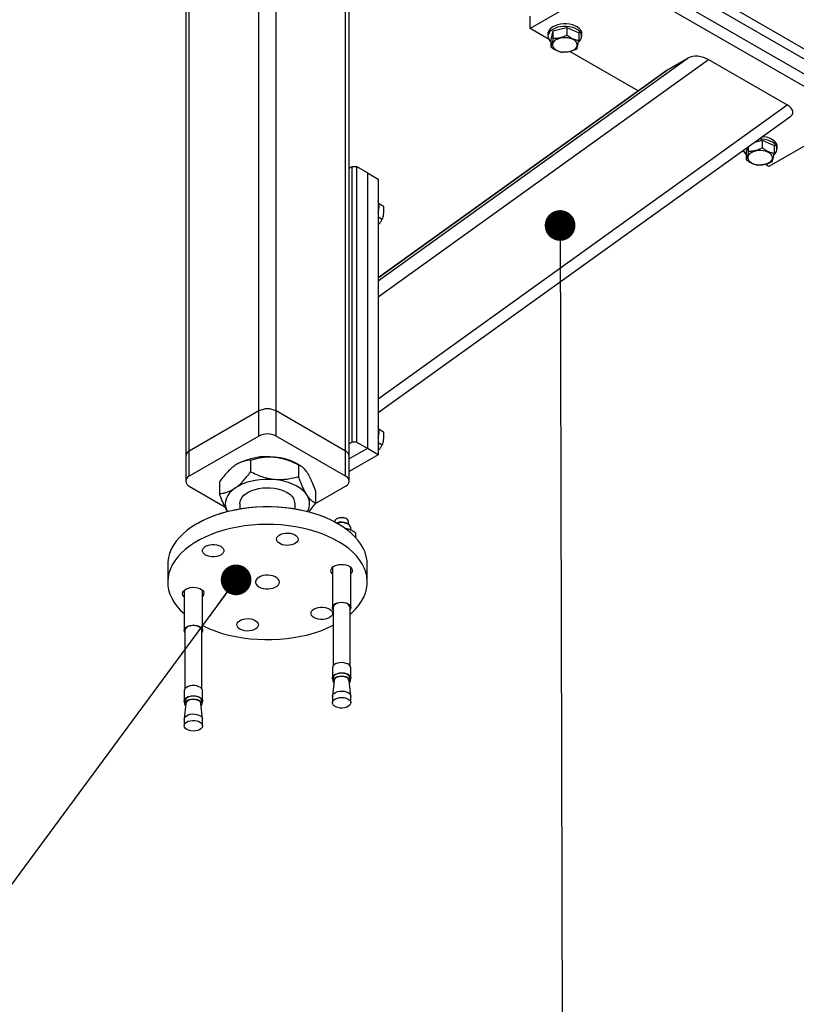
# Model space of a CAD drawing. Header units: millimetres. Extents: x 5 to 589, y 5 to 415.
# Tile 44 of 68: x 397 to 423, y 289 to 322. Entities that reach past the tile are written whole.
import ezdxf

# ---------------------------------------------------------------- set-up
doc = ezdxf.new("R2010")
doc.units = ezdxf.units.MM
doc.layers.add('NOTES', color=6, linetype='Continuous')
doc.layers.add('TRAIT-FORT', color=4, linetype='Continuous', lineweight=25)
doc.dimstyles.new('SLDDIMSTYLE4', dxfattribs={"dimtxt": 0.18, "dimasz": 1, "dimexe": 0, "dimexo": 0.0625, "dimgap": 0, "dimtad": 0, "dimtih": 1, "dimtoh": 1, "dimdec": 0, "dimrnd": 1e-09, "dimzin": 0, "dimdsep": 46, "dimtxsty": 'Standard', "dimblk1": 'DOT', "dimblk2": 'DOT', "dimsah": 1, "dimcen": 0.09, "dimadec": 0, "dimazin": 0, "dimtfac": 1, "dimtdec": 0, "dimtofl": 0, "dimtmove": 0, "dimatfit": 3, "dimldrblk": 'DOT', "dimfxl": 1, "dimfrac": 2, "dimtolj": 1, "dimtzin": 0, "dimarcsym": 0})

# ---------------------------------------------------------------- blocks, each defined once
blk = doc.blocks.new('_Dot')
at = {"color": 0, "linetype": 'ByBlock', "lineweight": -2}
blk.add_line((-0.5, 0), (-1, 0), dxfattribs=at)
at = {"color": 0, "linetype": 'ByBlock', "const_width": 0.5}
blk.add_lwpolyline([(-0.25, 0, 1), (0.25, 0, 1)], format="xyb", close=True, dxfattribs=at)

msp = doc.modelspace()

# ---------------------------------------------------------------- linework, layer by layer
at = {"layer": 'TRAIT-FORT', "color": 4, "linetype": 'Continuous', "lineweight": 25}
for p, q in [((405.082, 308.768), (405.082, 329.263)), ((405.648, 308.768), (405.648, 329.263)), ((402.702, 327.793), (402.702, 307.298)), ((402.819, 307.461), (402.819, 327.957)), ((407.91, 307.461), (407.91, 327.957)), ((408.028, 307.298), (408.028, 327.793)), ((435.346, 313.343), (412.129, 326.746)), ((424.527, 319.262), (416.749, 323.752)), ((424.527, 318.772), (416.749, 323.262)), ((416.749, 322.854), (413.921, 321.221)), ((424.527, 318.364), (416.749, 322.854)), ((413.921, 321.221), (413.921, 321.629)), ((414.537, 320.866), (413.921, 321.221)), ((414.502, 321.058), (414.502, 320.976)), ((414.665, 321.15), (414.598, 320.87)), ((414.665, 321.15), (415.12, 321.257)), ((414.665, 321.15), (414.665, 320.906)), ((415.12, 321.257), (415.12, 321.012)), ((415.12, 321.257), (415.507, 321.083)), ((415.507, 321.083), (415.507, 320.838)), ((415.602, 320.976), (415.602, 321.058)), ((414.598, 320.87), (414.598, 320.625)), ((417.439, 319.19), (415.214, 320.475)), ((408.971, 313.011), (419.073, 320.267)), ((408.971, 312.48), (419.735, 320.212)), ((418.401, 319.88), (419.073, 320.267)), ((419.735, 320.212), (422.292, 318.736)), ((408.971, 313.106), (418.401, 319.88)), ((418.38, 319.866), (408.971, 313.107)), ((408.971, 309.167), (422.292, 318.736)), ((408.971, 308.714), (422.41, 318.367)), ((424.527, 318.364), (421.699, 316.731)), ((421.238, 317.525), (421.484, 317.583)), ((421.484, 317.583), (421.484, 317.338)), ((421.484, 317.583), (421.871, 317.409)), ((420.901, 317.192), (420.83, 317.233)), ((421, 317.354), (420.961, 317.196)), ((421.029, 317.375), (421.029, 317.232)), ((421.871, 317.409), (421.871, 317.164)), ((421.966, 317.302), (421.966, 317.384)), ((420.961, 317.196), (420.961, 316.951)), ((408.028, 316.674), (408.123, 316.729)), ((408.123, 307.747), (408.123, 316.729)), ((408.123, 316.729), (408.264, 316.729)), ((408.264, 316.729), (408.264, 307.747)), ((408.618, 316.525), (408.264, 316.729)), ((421.699, 316.731), (421.578, 316.801)), ((408.618, 316.525), (408.618, 307.543)), ((408.618, 316.525), (408.971, 316.321)), ((408.971, 316.321), (408.971, 307.339)), ((409, 315.523), (409.149, 315.437)), ((408.971, 315.092), (409.106, 315.014)), ((405.082, 308.768), (402.819, 307.461)), ((405.082, 307.951), (405.082, 308.768)), ((407.91, 307.461), (405.648, 308.768)), ((405.648, 307.951), (405.648, 308.768)), ((405.082, 307.951), (402.819, 306.645)), ((407.91, 306.645), (405.648, 307.951)), ((409, 308.174), (409.149, 308.088)), ((408.123, 307.747), (408.028, 307.692)), ((408.264, 307.747), (408.123, 307.747)), ((408.618, 307.543), (408.264, 307.747)), ((408.971, 307.744), (409.106, 307.666)), ((402.702, 307.298), (402.702, 306.482)), ((402.819, 306.645), (402.819, 307.461)), ((407.91, 306.645), (407.91, 307.461)), ((408.618, 307.543), (408.028, 307.203)), ((408.971, 307.339), (408.028, 306.794)), ((408.028, 306.482), (408.028, 307.298)), ((408.971, 307.339), (408.618, 307.543)), ((404.392, 307.043), (404.388, 307.04)), ((404.813, 307.167), (404.813, 306.78)), ((406.435, 306.986), (406.337, 307.043)), ((406.378, 307.013), (406.378, 306.626)), ((402.819, 306.318), (403.978, 305.649)), ((403.8, 306.462), (403.8, 306.074)), ((406.908, 305.74), (407.91, 306.318)), ((406.93, 306.154), (406.93, 305.766)), ((404.465, 305.747), (404.465, 305.58)), ((406.265, 305.58), (406.265, 305.747)), ((403.102, 305.113), (403.066, 305.093)), ((407.555, 305.161), (407.555, 305.154)), ((407.638, 305.263), (407.621, 305.253)), ((407.663, 305.093), (407.628, 305.113)), ((407.939, 305.253), (407.921, 305.263)), ((407.992, 305.079), (407.939, 305.11)), ((408.005, 305.071), (408.005, 305.161)), ((408.08, 304.884), (408.08, 304.957)), ((408.231, 304.799), (408.231, 304.651)), ((402.115, 303.767), (402.115, 303.195)), ((408.615, 303.195), (408.615, 303.767)), ((407.48, 303.673), (407.48, 302.364)), ((408.08, 302.364), (408.08, 303.673)), ((402.65, 302.925), (402.65, 301.617)), ((403.25, 301.617), (403.25, 302.925)), ((407.505, 302.364), (407.505, 300.465)), ((408.055, 300.465), (408.055, 302.364)), ((402.675, 301.617), (402.675, 299.718)), ((403.225, 299.718), (403.225, 301.617)), ((407.48, 300.396), (407.48, 300.066)), ((408.08, 300.066), (408.08, 300.396)), ((407.534, 299.984), (407.48, 299.482)), ((407.505, 300.066), (407.505, 299.976)), ((408.079, 299.482), (408.025, 299.984)), ((408.055, 299.976), (408.055, 300.066)), ((402.65, 299.649), (402.65, 299.318)), ((403.25, 299.318), (403.25, 299.649)), ((402.675, 299.318), (402.675, 299.229)), ((403.225, 299.229), (403.225, 299.318)), ((407.48, 299.471), (407.48, 299.261)), ((408.08, 299.261), (408.08, 299.471)), ((402.705, 299.237), (402.651, 298.735)), ((403.249, 298.735), (403.196, 299.237)), ((402.65, 298.724), (402.65, 298.514)), ((403.25, 298.514), (403.25, 298.724))]:
    msp.add_line(p, q, dxfattribs=at)
at = {"layer": 'TRAIT-FORT', "color": 4, "linetype": 'Continuous', "lineweight": 25, "flags": 128}
for points in [[(415.56, 321.179), (415.515, 321.23), (415.454, 321.275), (415.381, 321.313), (415.297, 321.342), (415.205, 321.363), (415.108, 321.374), (415.009, 321.374), (414.912, 321.365), (414.819, 321.346), (414.734, 321.317), (414.659, 321.28), (414.597, 321.236), (414.549, 321.186), (414.517, 321.132), (414.503, 321.076), (414.502, 321.058)], [(415.56, 321.098), (415.515, 321.148), (415.454, 321.193), (415.381, 321.231), (415.297, 321.261), (415.205, 321.281), (415.108, 321.292), (415.009, 321.293), (414.912, 321.283), (414.819, 321.264), (414.734, 321.235), (414.659, 321.198), (414.597, 321.154), (414.549, 321.104), (414.517, 321.05), (414.503, 320.994), (414.506, 320.937), (414.527, 320.882), (414.565, 320.829), (414.598, 320.798)], [(415.3, 320.874), (415.229, 320.9), (415.149, 320.917), (415.066, 320.923), (414.981, 320.92), (414.9, 320.906), (414.826, 320.883), (414.761, 320.852), (414.709, 320.814), (414.673, 320.77), (414.652, 320.722), (414.65, 320.674), (414.664, 320.626), (414.696, 320.581), (414.743, 320.54), (414.804, 320.507), (414.876, 320.481), (414.955, 320.464), (415.039, 320.457), (415.123, 320.461), (415.204, 320.474), (415.279, 320.497), (415.343, 320.529), (415.395, 320.567), (415.432, 320.611), (415.452, 320.658), (415.455, 320.707), (415.44, 320.755), (415.408, 320.8), (415.361, 320.841), (415.3, 320.874)], [(421.924, 317.424), (421.879, 317.474), (421.818, 317.519), (421.745, 317.557), (421.661, 317.587), (421.569, 317.607), (421.472, 317.618), (421.373, 317.619), (421.368, 317.619)], [(421.664, 317.201), (421.593, 317.226), (421.513, 317.243), (421.43, 317.25), (421.345, 317.246), (421.264, 317.233), (421.19, 317.21), (421.125, 317.178), (421.073, 317.14), (421.037, 317.096), (421.016, 317.049), (421.013, 317), (421.028, 316.952), (421.06, 316.907), (421.107, 316.866), (421.168, 316.833), (421.24, 316.807), (421.319, 316.79), (421.403, 316.784), (421.487, 316.787), (421.568, 316.801), (421.643, 316.824), (421.707, 316.855), (421.759, 316.893), (421.796, 316.937), (421.816, 316.985), (421.819, 317.033), (421.804, 317.081), (421.772, 317.126), (421.725, 317.167), (421.664, 317.201)], [(405.596, 306.529), (405.437, 306.539), (405.277, 306.539), (405.118, 306.528), (404.963, 306.506), (404.813, 306.474), (404.671, 306.432), (404.538, 306.381), (404.416, 306.321), (404.307, 306.253)], [(406.654, 306.022), (406.59, 306.107), (406.509, 306.187), (406.413, 306.26), (406.303, 306.327), (406.18, 306.386), (406.046, 306.436), (405.902, 306.477), (405.752, 306.508), (405.596, 306.529)], [(404.307, 306.253), (404.212, 306.179), (404.133, 306.099), (404.07, 306.014), (404.025, 305.925), (403.998, 305.834), (403.99, 305.742), (404, 305.65), (404.029, 305.559), (404.061, 305.494)], [(404.465, 305.747), (404.473, 305.816), (404.498, 305.887), (404.541, 305.955), (404.599, 306.019), (404.672, 306.078), (404.759, 306.131), (404.857, 306.176), (404.966, 306.212), (405.082, 306.24), (405.204, 306.258), (405.328, 306.266), (405.454, 306.264), (405.578, 306.251), (405.697, 306.229), (405.81, 306.198), (405.915, 306.158), (406.009, 306.11), (406.09, 306.054), (406.157, 305.993), (406.209, 305.927)], [(408.615, 303.767), (408.608, 303.888), (408.584, 304.026), (408.542, 304.162), (408.482, 304.297), (408.406, 304.428), (408.313, 304.556), (408.204, 304.679), (408.08, 304.798), (407.94, 304.911), (407.787, 305.018), (407.62, 305.117), (407.441, 305.21), (407.251, 305.295), (407.05, 305.371), (406.84, 305.438), (406.622, 305.497), (406.398, 305.545), (406.167, 305.585), (405.933, 305.614), (405.695, 305.633), (405.455, 305.642), (405.215, 305.641), (404.975, 305.629), (404.738, 305.608), (404.504, 305.576), (404.275, 305.534), (404.052, 305.483), (403.836, 305.422), (403.629, 305.353), (403.43, 305.274), (403.243, 305.188), (403.067, 305.093)], [(403.102, 305.114), (403.278, 305.208), (403.465, 305.294), (403.662, 305.372), (403.87, 305.441), (404.085, 305.501), (404.308, 305.551), (404.537, 305.592), (404.77, 305.622), (405.007, 305.643), (405.245, 305.653), (405.485, 305.653), (405.723, 305.643), (405.96, 305.622), (406.193, 305.592), (406.422, 305.551), (406.645, 305.501), (406.86, 305.441), (407.067, 305.372), (407.265, 305.294), (407.452, 305.208), (407.628, 305.114), (407.628, 305.113)], [(403.067, 305.093), (402.903, 304.992), (402.753, 304.883), (402.618, 304.769), (402.497, 304.649), (402.392, 304.524), (402.303, 304.396), (402.231, 304.263), (402.176, 304.128), (402.138, 303.991), (402.118, 303.853), (402.115, 303.767)], [(408.055, 302.142), (408.112, 302.193), (408.233, 302.312), (408.338, 302.437), (408.427, 302.566), (408.499, 302.698), (408.554, 302.833), (408.591, 302.97), (408.611, 303.108), (408.614, 303.247), (408.598, 303.385), (408.565, 303.523), (408.514, 303.658), (408.446, 303.791), (408.362, 303.921), (408.261, 304.047), (408.144, 304.168), (408.012, 304.284), (407.865, 304.394), (407.705, 304.497), (407.532, 304.593), (407.347, 304.682), (407.152, 304.762), (406.946, 304.834), (406.732, 304.897), (406.511, 304.951), (406.283, 304.995), (406.05, 305.029), (405.814, 305.053), (405.575, 305.067), (405.335, 305.071), (405.095, 305.065), (404.856, 305.048), (404.621, 305.021), (404.389, 304.985), (404.163, 304.938), (403.943, 304.882), (403.731, 304.817), (403.528, 304.743), (403.335, 304.66), (403.153, 304.57), (402.983, 304.472), (402.827, 304.367), (402.684, 304.255), (402.555, 304.138), (402.442, 304.016), (402.345, 303.889), (402.265, 303.758), (402.201, 303.625), (402.155, 303.488), (402.126, 303.351), (402.115, 303.212), (402.122, 303.074), (402.146, 302.936), (402.188, 302.799), (402.247, 302.665), (402.324, 302.533), (402.417, 302.406), (402.526, 302.282), (402.65, 302.164)], [(407.893, 305.273), (407.834, 305.287), (407.77, 305.291), (407.707, 305.284), (407.65, 305.267), (407.604, 305.242), (407.571, 305.21), (407.556, 305.174), (407.555, 305.161)], [(405.921, 304.394), (405.848, 304.41), (405.784, 304.436), (405.73, 304.469), (405.691, 304.508), (405.668, 304.551), (405.662, 304.597), (405.674, 304.641), (405.702, 304.683), (405.747, 304.721), (405.804, 304.752), (405.872, 304.774), (405.947, 304.788), (406.025, 304.791), (406.103, 304.784), (406.175, 304.768), (406.24, 304.742), (406.294, 304.709), (406.333, 304.67), (406.356, 304.627), (406.362, 304.581), (406.35, 304.537), (406.321, 304.495), (406.277, 304.457), (406.22, 304.426), (406.152, 304.404), (406.077, 304.39), (405.999, 304.387), (405.921, 304.394)], [(403.845, 304.073), (403.783, 304.044), (403.713, 304.025), (403.636, 304.015), (403.558, 304.015), (403.482, 304.025), (403.411, 304.044), (403.35, 304.073), (403.301, 304.108), (403.267, 304.149), (403.249, 304.193), (403.249, 304.238), (403.267, 304.282), (403.301, 304.323), (403.35, 304.358), (403.411, 304.387), (403.482, 304.406), (403.558, 304.416), (403.636, 304.416), (403.713, 304.406), (403.783, 304.387), (403.845, 304.358), (403.893, 304.323), (403.927, 304.282), (403.945, 304.238), (403.945, 304.193), (403.927, 304.149), (403.893, 304.108), (403.845, 304.073)], [(407.442, 303.516), (407.43, 303.561), (407.436, 303.606), (407.459, 303.649), (407.498, 303.688), (407.551, 303.722), (407.616, 303.747), (407.689, 303.764), (407.767, 303.77), (407.845, 303.767), (407.92, 303.754), (407.988, 303.731), (408.045, 303.7), (408.089, 303.663), (408.118, 303.621), (408.129, 303.576), (408.124, 303.531), (408.1, 303.488), (408.08, 303.464)], [(404.998, 303.121), (405.034, 303.077), (405.086, 303.039), (405.151, 303.008), (405.225, 302.985), (405.307, 302.973), (405.391, 302.971), (405.473, 302.979), (405.551, 302.998), (405.62, 303.026), (405.677, 303.061), (405.72, 303.103), (405.746, 303.149), (405.754, 303.198), (405.744, 303.246), (405.716, 303.292), (405.672, 303.333), (405.613, 303.368), (405.543, 303.395), (405.464, 303.412), (405.381, 303.419), (405.297, 303.416), (405.217, 303.402), (405.143, 303.379), (405.079, 303.347), (405.029, 303.308), (404.995, 303.264), (404.978, 303.217), (404.979, 303.168), (404.998, 303.121)], [(407.48, 303.464), (407.47, 303.474), (407.442, 303.516)], [(402.65, 302.717), (402.641, 302.727), (402.612, 302.769), (402.6, 302.814), (402.606, 302.859), (402.629, 302.902), (402.668, 302.941), (402.722, 302.975), (402.787, 303), (402.859, 303.017), (402.937, 303.023), (403.015, 303.02), (403.09, 303.007), (403.158, 302.984), (403.215, 302.953), (403.259, 302.916), (403.288, 302.874), (403.288, 302.874)], [(407.505, 302.295), (407.484, 302.336), (407.481, 302.38), (407.497, 302.422), (407.531, 302.461), (407.58, 302.494), (407.642, 302.518), (407.713, 302.533), (407.788, 302.537), (407.862, 302.531), (407.931, 302.514)], [(407.919, 302.501), (407.853, 302.517), (407.781, 302.523), (407.71, 302.518), (407.644, 302.502), (407.586, 302.477), (407.542, 302.444), (407.515, 302.406), (407.505, 302.365), (407.505, 302.364)], [(407.931, 302.514), (407.991, 302.487), (408.037, 302.453), (408.067, 302.413), (408.079, 302.37), (408.073, 302.327), (408.055, 302.295)], [(406.885, 302.317), (406.946, 302.346), (407.017, 302.365), (407.093, 302.375), (407.172, 302.375), (407.248, 302.365), (407.319, 302.346), (407.38, 302.317), (407.429, 302.282), (407.463, 302.241), (407.48, 302.197), (407.48, 302.152), (407.463, 302.108), (407.429, 302.067), (407.38, 302.032), (407.319, 302.003), (407.248, 301.984), (407.172, 301.974), (407.093, 301.974), (407.017, 301.984), (406.946, 302.003), (406.885, 302.032), (406.836, 302.067), (406.802, 302.108), (406.785, 302.152), (406.785, 302.197), (406.802, 302.241), (406.836, 302.282), (406.885, 302.317)], [(404.808, 301.996), (404.881, 301.98), (404.946, 301.954), (404.999, 301.921), (405.039, 301.882), (405.062, 301.838), (405.068, 301.793), (405.056, 301.749), (405.027, 301.706), (404.983, 301.669), (404.926, 301.638), (404.858, 301.616), (404.783, 301.602), (404.705, 301.599), (404.627, 301.606), (404.554, 301.622), (404.49, 301.648), (404.436, 301.681), (404.397, 301.72), (404.374, 301.763), (404.368, 301.808), (404.38, 301.853), (404.408, 301.895), (404.453, 301.933), (404.51, 301.963), (404.578, 301.986), (404.653, 301.999), (404.731, 302.003), (404.808, 301.996)], [(402.675, 301.548), (402.662, 301.568), (402.65, 301.611), (402.657, 301.654), (402.682, 301.695), (402.724, 301.731), (402.78, 301.76), (402.847, 301.78), (402.921, 301.789), (402.996, 301.788), (403.068, 301.776), (403.133, 301.754), (403.186, 301.724), (403.225, 301.686), (403.246, 301.645), (403.249, 301.601), (403.233, 301.559), (403.225, 301.548)], [(403.225, 301.617), (403.216, 301.657), (403.189, 301.696), (403.146, 301.729), (403.089, 301.754), (403.023, 301.77), (402.952, 301.776), (402.881, 301.771), (402.814, 301.755), (402.757, 301.73), (402.713, 301.697), (402.685, 301.659), (402.675, 301.618), (402.675, 301.617)], [(403.25, 301.77), (403.289, 301.752), (403.479, 301.667), (403.68, 301.591), (403.889, 301.523), (404.107, 301.465), (404.332, 301.416), (404.562, 301.377), (404.797, 301.348), (405.035, 301.328), (405.275, 301.319), (405.515, 301.321), (405.754, 301.332), (405.992, 301.354), (406.225, 301.386), (406.454, 301.427), (406.678, 301.479), (406.894, 301.539), (407.101, 301.609), (407.299, 301.687), (407.487, 301.774), (407.505, 301.783)], [(407.931, 300.546), (407.862, 300.563), (407.788, 300.569), (407.713, 300.565), (407.642, 300.55), (407.58, 300.526), (407.531, 300.493), (407.497, 300.454), (407.481, 300.412), (407.48, 300.396)], [(407.505, 299.996), (407.484, 300.038), (407.481, 300.081), (407.497, 300.123), (407.531, 300.162), (407.58, 300.195), (407.642, 300.22), (407.713, 300.234), (407.788, 300.239), (407.862, 300.232), (407.931, 300.215)], [(407.919, 300.203), (407.853, 300.219), (407.781, 300.224), (407.71, 300.219), (407.644, 300.204), (407.586, 300.178), (407.542, 300.146), (407.515, 300.108), (407.505, 300.067), (407.505, 300.066)], [(407.931, 300.215), (407.991, 300.189), (408.037, 300.154), (408.067, 300.115), (408.079, 300.072), (408.073, 300.028), (408.055, 299.996)], [(407.527, 299.914), (407.514, 299.936), (407.505, 299.977), (407.515, 300.018), (407.542, 300.056), (407.586, 300.089), (407.644, 300.114), (407.71, 300.129), (407.781, 300.134), (407.853, 300.129), (407.919, 300.113)], [(407.904, 300.098), (407.842, 300.113), (407.776, 300.118), (407.709, 300.112), (407.648, 300.096), (407.597, 300.071), (407.559, 300.039), (407.538, 300.002), (407.534, 299.984)], [(407.919, 300.113), (407.975, 300.087), (408.019, 300.054), (408.046, 300.016), (408.055, 299.975), (408.045, 299.934), (408.033, 299.914)], [(403.25, 299.649), (403.246, 299.677), (403.225, 299.719), (403.186, 299.756), (403.133, 299.786), (403.068, 299.808), (402.996, 299.82), (402.921, 299.822), (402.847, 299.812), (402.78, 299.792), (402.724, 299.763), (402.682, 299.727), (402.657, 299.686), (402.65, 299.649)], [(407.48, 299.471), (407.481, 299.487), (407.497, 299.529), (407.531, 299.568), (407.58, 299.601), (407.642, 299.625), (407.713, 299.64), (407.788, 299.644), (407.862, 299.638), (407.931, 299.621)], [(407.931, 299.621), (407.991, 299.594), (408.037, 299.56), (408.067, 299.52), (408.079, 299.477), (408.08, 299.471)], [(402.675, 299.249), (402.662, 299.269), (402.65, 299.312), (402.657, 299.356), (402.682, 299.396), (402.724, 299.432), (402.78, 299.461), (402.847, 299.481), (402.921, 299.491), (402.996, 299.49), (403.068, 299.478), (403.133, 299.456), (403.186, 299.425), (403.225, 299.388), (403.246, 299.346), (403.249, 299.303), (403.233, 299.26), (403.225, 299.249)], [(403.225, 299.318), (403.216, 299.359), (403.189, 299.397), (403.146, 299.43), (403.089, 299.455), (403.023, 299.472), (402.952, 299.477), (402.881, 299.472), (402.814, 299.456), (402.757, 299.431), (402.713, 299.399), (402.685, 299.361), (402.675, 299.319), (402.675, 299.318)], [(402.697, 299.167), (402.684, 299.189), (402.675, 299.23), (402.685, 299.271), (402.713, 299.309), (402.757, 299.342), (402.814, 299.367), (402.881, 299.382), (402.952, 299.387), (403.023, 299.382), (403.089, 299.366), (403.146, 299.34), (403.189, 299.307), (403.216, 299.269), (403.225, 299.228), (403.215, 299.187), (403.203, 299.167)], [(403.196, 299.237), (403.195, 299.241), (403.18, 299.278), (403.149, 299.312), (403.102, 299.34), (403.044, 299.36), (402.98, 299.37), (402.913, 299.369), (402.848, 299.358), (402.792, 299.337), (402.747, 299.309), (402.717, 299.274), (402.705, 299.237)], [(407.931, 299.411), (407.991, 299.384), (408.037, 299.35), (408.067, 299.31), (408.079, 299.267), (408.073, 299.224), (408.048, 299.183), (408.006, 299.147), (407.949, 299.118), (407.883, 299.099), (407.809, 299.089), (407.734, 299.09), (407.662, 299.102), (407.597, 299.124), (407.543, 299.155), (407.505, 299.192), (407.484, 299.233), (407.481, 299.277), (407.497, 299.319), (407.531, 299.358), (407.58, 299.391), (407.642, 299.415), (407.713, 299.43), (407.788, 299.434), (407.862, 299.428), (407.931, 299.411)], [(402.65, 298.724), (402.657, 298.761), (402.682, 298.802), (402.724, 298.838), (402.78, 298.867), (402.847, 298.887), (402.921, 298.896), (402.996, 298.895), (403.068, 298.883), (403.133, 298.861), (403.186, 298.831), (403.225, 298.794), (403.246, 298.752), (403.25, 298.724)], [(402.798, 298.365), (402.739, 298.391), (402.692, 298.425), (402.662, 298.465), (402.65, 298.508), (402.657, 298.551), (402.682, 298.592), (402.724, 298.628), (402.78, 298.657), (402.847, 298.677), (402.921, 298.687), (402.996, 298.685), (403.068, 298.673), (403.133, 298.651), (403.186, 298.621), (403.225, 298.584), (403.246, 298.542), (403.249, 298.499), (403.233, 298.456), (403.199, 298.417), (403.149, 298.385), (403.087, 298.36), (403.017, 298.345), (402.942, 298.341), (402.868, 298.348), (402.798, 298.365)]]:
    msp.add_lwpolyline(points, dxfattribs=at)
at = {"layer": 'TRAIT-FORT', "color": 4, "linetype": 'Continuous', "lineweight": 25}
for centre, radius, start, end in [((415.381, 320.975), 0.217, 304.408, 34.4754), ((415.399, 321.056), 0.204, 0.6125, 37.3752), ((421.482, 317.098), 0.602, 42.6557, 90.179), ((421.125, 317.33), 0.264, 195.0836, 231.5985), ((421.745, 317.301), 0.217, 304.408, 34.4754), ((421.763, 317.382), 0.204, 0.6125, 37.3752), ((408.508, 315.423), 0.499, 337.9972, 22.0028), ((405.365, 308.222), 0.615, 62.6097, 117.3903), ((408.508, 308.074), 0.499, 337.9972, 22.0028), ((405.365, 307.405), 0.615, 62.6097, 117.3903), ((402.902, 307.278), 0.201, 114.3747, 174.3052), ((405.349, 305.221), 2.058, 83.1201, 117.7177), ((405.453, 305.432), 1.837, 61.2246, 85.5353), ((407.827, 307.278), 0.201, 5.6948, 65.6253), ((402.881, 306.482), 0.175, 110.7834, 249.2166), ((407.848, 306.482), 0.175, 290.7834, 69.2166), ((406.247, 305.747), 0.491, 329.0554, 34.0585), ((405.935, 305.743), 0.33, 0.6089, 33.8924), ((407.779, 304.808), 0.341, 62.1567, 116.3966), ((407.78, 304.642), 0.488, 71.8831, 107.0941), ((407.78, 304.998), 0.301, 61.923, 118.077), ((407.871, 305.139), 0.136, 9.1598, 80.4345), ((407.901, 304.928), 0.181, 9.1903, 80.404), ((403.164, 302.821), 0.135, 309.6634, 22.9671), ((407.888, 302.335), 0.169, 9.9818, 79.6125), ((407.901, 300.367), 0.181, 9.1903, 80.404), ((407.875, 299.946), 0.154, 14.276, 79.3553), ((407.888, 300.036), 0.169, 9.9818, 79.6125)]:
    msp.add_arc(centre, radius, start, end, dxfattribs=at)
for centre, start_param, end_param in [((419.452, 320.049), 1.053008, 2.623805), ((418.78, 319.661), 2.623805, 2.704878), ((422.01, 318.572), 5.84647, 7.336194)]:
    msp.add_ellipse(centre, major_axis=(0.469, -0.109), ratio=0.5331, start_param=start_param, end_param=end_param, dxfattribs=at)
for points, knots in [([(414.665, 320.906), (414.659, 320.872), (414.647, 320.805), (414.63, 320.725), (414.613, 320.665), (414.603, 320.638), (414.598, 320.625)], [0, 0, 0, 0, 0.264605, 0.534948, 0.765343, 1, 1, 1, 1]), ([(414.665, 320.906), (414.704, 320.906), (414.784, 320.906), (414.902, 320.927), (415.015, 320.964), (415.085, 320.996), (415.12, 321.012)], [0, 0, 0, 0, 0.2646049, 0.5349477, 0.7653431, 1, 1, 1, 1]), ([(415.12, 321.012), (415.169, 320.978), (415.25, 320.92), (415.369, 320.869), (415.448, 320.848), (415.494, 320.84), (415.507, 320.838)], [0, 0, 0, 0, 0.385549, 0.637642, 0.896546, 1, 1, 1, 1]), ([(415.439, 320.557), (415.445, 320.573), (415.457, 320.604), (415.475, 320.67), (415.491, 320.75), (415.502, 320.808), (415.507, 320.838)], [0, 0, 0, 0, 0.264605, 0.534948, 0.765343, 1, 1, 1, 1]), ([(414.598, 320.625), (414.622, 320.607), (414.671, 320.572), (414.754, 320.523), (414.846, 320.482), (414.926, 320.461), (414.972, 320.453), (414.985, 320.451)], [0, 0, 0, 0, 0.192004, 0.385862, 0.637826, 0.896599, 1, 1, 1, 1]), ([(415.439, 320.557), (415.4, 320.539), (415.32, 320.502), (415.202, 320.468), (415.089, 320.451), (415.02, 320.451), (414.985, 320.451)], [0, 0, 0, 0, 0.264605, 0.534948, 0.765343, 1, 1, 1, 1]), ([(421.029, 317.232), (421.023, 317.198), (421.011, 317.131), (420.994, 317.051), (420.977, 316.991), (420.967, 316.965), (420.961, 316.951)], [0, 0, 0, 0, 0.264605, 0.534948, 0.765343, 1, 1, 1, 1]), ([(421.029, 317.232), (421.068, 317.232), (421.148, 317.233), (421.266, 317.254), (421.379, 317.29), (421.449, 317.322), (421.484, 317.338)], [0, 0, 0, 0, 0.2646049, 0.5349477, 0.7653431, 1, 1, 1, 1]), ([(421.484, 317.338), (421.533, 317.304), (421.614, 317.247), (421.733, 317.195), (421.812, 317.174), (421.858, 317.166), (421.871, 317.164)], [0, 0, 0, 0, 0.385549, 0.637642, 0.896546, 1, 1, 1, 1]), ([(420.961, 316.951), (420.986, 316.933), (421.035, 316.898), (421.118, 316.849), (421.21, 316.808), (421.29, 316.787), (421.336, 316.779), (421.349, 316.777)], [0, 0, 0, 0, 0.192004, 0.385862, 0.637826, 0.896599, 1, 1, 1, 1]), ([(421.803, 316.884), (421.764, 316.865), (421.684, 316.829), (421.566, 316.794), (421.453, 316.777), (421.384, 316.777), (421.349, 316.777)], [0, 0, 0, 0, 0.264605, 0.534948, 0.765343, 1, 1, 1, 1]), ([(421.803, 316.884), (421.809, 316.899), (421.821, 316.93), (421.839, 316.996), (421.855, 317.076), (421.866, 317.135), (421.871, 317.164)], [0, 0, 0, 0, 0.264605, 0.534948, 0.765343, 1, 1, 1, 1]), ([(409.106, 315.014), (409.123, 315.062), (409.149, 315.141), (409.161, 315.27), (409.157, 315.364), (409.151, 315.421), (409.149, 315.437)], [0, 0, 0, 0, 0.385549, 0.637642, 0.896546, 1, 1, 1, 1]), ([(408.971, 314.828), (408.976, 314.832), (409.007, 314.862), (409.053, 314.925), (409.088, 314.984), (409.106, 315.014)], [0, 0, 0, 0, 0.076956, 0.534249, 1, 1, 1, 1]), ([(409.106, 307.666), (409.123, 307.713), (409.149, 307.792), (409.161, 307.922), (409.157, 308.015), (409.151, 308.072), (409.149, 308.088)], [0, 0, 0, 0, 0.385549, 0.637642, 0.896546, 1, 1, 1, 1]), ([(408.971, 307.479), (408.976, 307.483), (409.007, 307.513), (409.053, 307.576), (409.088, 307.635), (409.106, 307.666)], [0, 0, 0, 0, 0.076956, 0.534249, 1, 1, 1, 1]), ([(404.813, 307.167), (404.921, 307.198), (405.083, 307.243), (405.315, 307.271), (405.469, 307.274), (405.563, 307.267), (405.596, 307.264)], [0, 0, 0, 0, 0.432046, 0.65435, 0.879654, 1, 1, 1, 1]), ([(405.596, 307.264), (405.664, 307.255), (405.801, 307.236), (406.002, 307.178), (406.195, 307.104), (406.317, 307.043), (406.378, 307.013)], [0, 0, 0, 0, 0.249578, 0.504364, 0.751047, 1, 1, 1, 1]), ([(404.307, 306.988), (404.262, 306.955), (404.173, 306.888), (404.044, 306.759), (403.918, 306.617), (403.839, 306.514), (403.8, 306.462)], [0, 0, 0, 0, 0.249578, 0.504364, 0.751047, 1, 1, 1, 1]), ([(404.813, 307.167), (404.779, 307.164), (404.71, 307.159), (404.602, 307.134), (404.488, 307.094), (404.389, 307.043), (404.328, 307.002), (404.307, 306.988)], [0, 0, 0, 0, 0.215518, 0.432228, 0.654461, 0.879693, 1, 1, 1, 1]), ([(406.378, 307.013), (406.397, 307.005), (406.447, 306.983), (406.533, 306.918), (406.608, 306.828), (406.649, 306.766), (406.654, 306.757)], [0, 0, 0, 0, 0.217408, 0.574855, 0.943175, 1, 1, 1, 1]), ([(404.307, 306.253), (404.351, 306.287), (404.44, 306.354), (404.569, 306.482), (404.695, 306.625), (404.774, 306.728), (404.813, 306.78)], [0, 0, 0, 0, 0.249578, 0.504364, 0.751047, 1, 1, 1, 1]), ([(405.596, 306.529), (405.528, 306.538), (405.39, 306.557), (405.19, 306.615), (404.997, 306.69), (404.875, 306.75), (404.813, 306.78)], [0, 0, 0, 0, 0.249578, 0.504364, 0.751047, 1, 1, 1, 1]), ([(406.378, 306.626), (406.271, 306.596), (406.109, 306.55), (405.876, 306.523), (405.723, 306.519), (405.629, 306.526), (405.596, 306.529)], [0, 0, 0, 0, 0.432046, 0.65435, 0.879654, 1, 1, 1, 1]), ([(406.654, 306.022), (406.649, 306.031), (406.609, 306.094), (406.534, 306.237), (406.448, 306.439), (406.397, 306.575), (406.378, 306.626)], [0, 0, 0, 0, 0.056824, 0.413183, 0.782596, 1, 1, 1, 1]), ([(406.654, 306.757), (406.669, 306.733), (406.699, 306.685), (406.743, 306.6), (406.788, 306.507), (406.834, 306.401), (406.882, 306.284), (406.914, 306.197), (406.93, 306.154)], [0, 0, 0, 0, 0.154123, 0.309535, 0.468521, 0.628503, 0.813842, 1, 1, 1, 1]), ([(403.8, 306.074), (403.834, 306.077), (403.903, 306.083), (404.011, 306.107), (404.125, 306.148), (404.224, 306.198), (404.285, 306.239), (404.307, 306.253)], [0, 0, 0, 0, 0.215518, 0.432228, 0.654461, 0.879693, 1, 1, 1, 1]), ([(404.064, 305.49), (404.062, 305.492), (404.027, 305.549), (403.956, 305.686), (403.869, 305.888), (403.819, 306.024), (403.8, 306.074)], [0, 0, 0, 0, 0.016938, 0.388368, 0.773402, 1, 1, 1, 1]), ([(406.93, 305.766), (406.914, 305.773), (406.882, 305.787), (406.835, 305.817), (406.789, 305.855), (406.745, 305.899), (406.7, 305.954), (406.67, 305.999), (406.654, 306.022)], [0, 0, 0, 0, 0.185391, 0.371498, 0.526082, 0.681496, 0.840072, 1, 1, 1, 1]), ([(406.93, 305.766), (406.861, 305.675), (406.785, 305.575), (406.703, 305.492), (406.696, 305.484)], [0, 0, 0, 0, 0.905241, 1, 1, 1, 1]), ([(408.007, 304.915), (407.975, 304.925), (407.935, 304.938), (407.895, 304.942), (407.887, 304.942)], [0, 0, 0, 0, 0.781241, 1, 1, 1, 1]), ([(408.231, 304.799), (408.195, 304.822), (408.123, 304.87), (408.046, 304.9), (408.007, 304.915)], [0, 0, 0, 0, 0.4932444, 1, 1, 1, 1])]:
    msp.add_open_spline(points, degree=3, knots=knots, dxfattribs=at)

# ---------------------------------------------------------------- leaders
at = {"layer": 'NOTES', "color": 211}
for points in [[(414.897, 314.809), (414.986, 281.608)], [(404.343, 303.265), (396.662, 292.847)]]:
    msp.add_leader(points, dimstyle='SLDDIMSTYLE4', dxfattribs=at)

doc.saveas('drawing.dxf')
